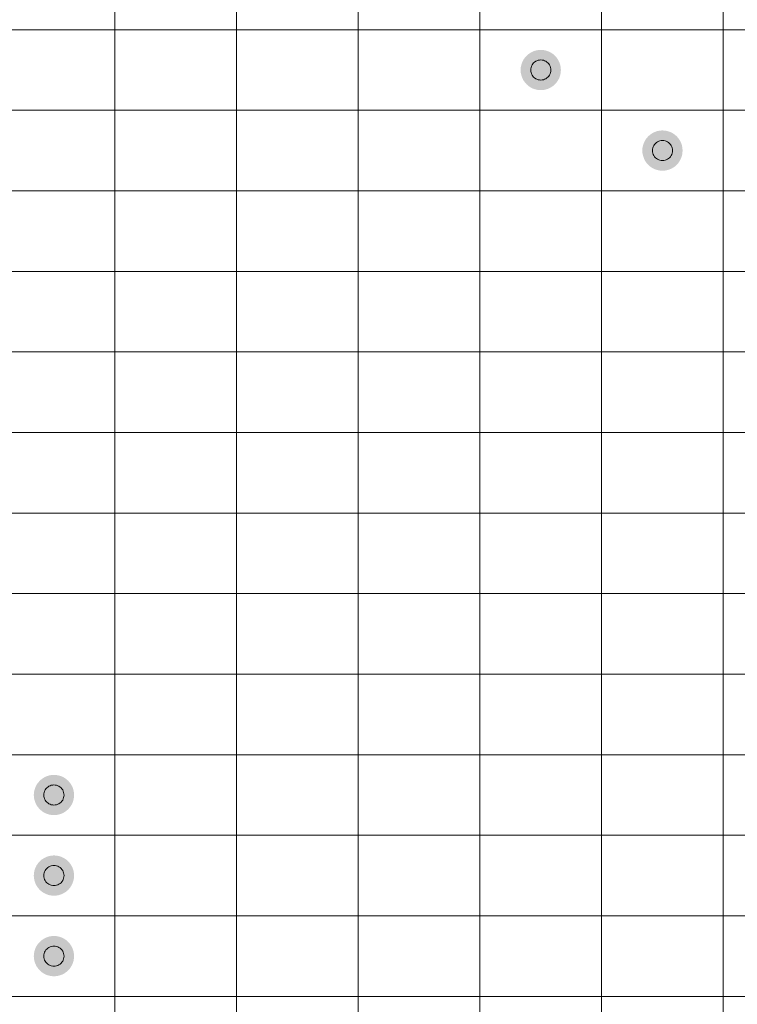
# Model space of a CAD drawing. Header units: millimetres. Extents: x 0 to 138, y 0 to 47.
# Tile 155 of 167: x 86.84 to 91.3, y 23.4 to 29.51. Entities that reach past the tile are written whole.
import ezdxf

# ---------------------------------------------------------------- set-up
doc = ezdxf.new("R2010")
doc.units = ezdxf.units.MM
doc.layers.add('PDF_Geomertry', color=7, linetype='Continuous')
doc.layers.add('PDF_Solid Fills', color=7, linetype='Continuous')

msp = doc.modelspace()

# ---------------------------------------------------------------- hatches: boundary and pattern name
at = {"layer": 'PDF_Solid Fills', "transparency": 33554559}
for points in [[(90.0763, 29.2), (90.0002, 29.2991), (90.0139, 29.3083)], [(90.0763, 29.2), (90.0139, 29.3083), (90.0286, 29.3158)], [(90.0763, 29.2), (90.0286, 29.3158), (90.0439, 29.3207)], [(90.0763, 29.2), (90.0439, 29.3207), (90.06, 29.324)], [(90.0763, 29.2), (90.06, 29.324), (90.0763, 29.325)], [(90.0763, 29.2), (90.0763, 29.325), (90.093, 29.324)], [(90.0763, 29.2), (90.093, 29.324), (90.1087, 29.3207)], [(90.0763, 29.2), (90.1087, 29.3207), (90.1244, 29.3158)], [(90.0763, 29.2), (90.1244, 29.3158), (90.1391, 29.3083)], [(90.0763, 29.2), (90.1391, 29.3083), (90.1528, 29.2991)], [(90.0763, 29.2), (89.9556, 29.2324), (89.9609, 29.2481)], [(90.0763, 29.2), (89.9609, 29.2481), (89.9678, 29.2628)], [(90.0763, 29.2), (89.9678, 29.2628), (89.9772, 29.276)], [(90.0763, 29.2), (89.9772, 29.276), (89.988, 29.2883)], [(90.0763, 29.2), (89.988, 29.2883), (90.0002, 29.2991)], [(90.0763, 29.2), (90.1528, 29.2991), (90.165, 29.2883)], [(90.0763, 29.2), (90.165, 29.2883), (90.1758, 29.276)], [(90.0763, 29.2), (90.1758, 29.276), (90.1846, 29.2628)], [(90.0763, 29.2), (90.1846, 29.2628), (90.1921, 29.2481)], [(90.0763, 29.2), (90.1921, 29.2481), (90.1973, 29.2324)], [(90.0763, 29.2), (89.9511, 29.2), (89.9521, 29.2161)], [(90.0763, 29.2), (89.9521, 29.1837), (89.9511, 29.2)], [(90.0763, 29.2), (89.9521, 29.2161), (89.9556, 29.2324)], [(90.0763, 29.2), (89.9556, 29.1677), (89.9521, 29.1837)], [(90.0763, 29.2), (89.9609, 29.152), (89.9556, 29.1677)], [(90.0763, 29.2), (89.9678, 29.1372), (89.9609, 29.152)], [(90.0763, 29.2), (89.9772, 29.1239), (89.9678, 29.1372)], [(90.0763, 29.2), (89.988, 29.1117), (89.9772, 29.1239)], [(90.0763, 29.2), (90.0002, 29.1009), (89.988, 29.1117)], [(90.0763, 29.2), (90.0139, 29.0915), (90.0002, 29.1009)], [(90.0763, 29.2), (90.0286, 29.0843), (90.0139, 29.0915)], [(90.0763, 29.2), (90.0439, 29.0794), (90.0286, 29.0843)], [(90.0763, 29.2), (90.06, 29.0758), (90.0439, 29.0794)], [(90.0763, 29.2), (90.0763, 29.0749), (90.06, 29.0758)], [(90.0763, 29.2), (90.1973, 29.2324), (90.2003, 29.2161)], [(90.0763, 29.2), (90.2003, 29.2161), (90.2013, 29.2)], [(90.0763, 29.2), (90.093, 29.0758), (90.0763, 29.0749)], [(90.0763, 29.2), (90.1087, 29.0794), (90.093, 29.0758)], [(90.0763, 29.2), (90.1244, 29.0843), (90.1087, 29.0794)], [(90.0763, 29.2), (90.1391, 29.0915), (90.1244, 29.0843)], [(90.0763, 29.2), (90.1528, 29.1009), (90.1391, 29.0915)], [(90.0763, 29.2), (90.165, 29.1117), (90.1528, 29.1009)], [(90.0763, 29.2), (90.1758, 29.1239), (90.165, 29.1117)], [(90.0763, 29.2), (90.1846, 29.1372), (90.1758, 29.1239)], [(90.0763, 29.2), (90.1921, 29.152), (90.1846, 29.1372)], [(90.0763, 29.2), (90.1973, 29.1677), (90.1921, 29.152)], [(90.0763, 29.2), (90.2003, 29.1837), (90.1973, 29.1677)], [(90.0763, 29.2), (90.2013, 29.2), (90.2003, 29.1837)], [(90.8326, 28.6997), (90.7702, 28.8076), (90.7849, 28.8149)], [(90.8326, 28.6997), (90.7849, 28.8149), (90.8003, 28.8204)], [(90.8326, 28.6997), (90.8003, 28.8204), (90.8163, 28.8233)], [(90.8326, 28.6997), (90.8163, 28.8233), (90.8326, 28.8247)], [(90.8326, 28.6997), (90.8326, 28.8247), (90.8493, 28.8233)], [(90.8326, 28.6997), (90.8493, 28.8233), (90.865, 28.8204)], [(90.8326, 28.6997), (90.865, 28.8204), (90.8807, 28.8149)], [(90.8326, 28.6997), (90.8807, 28.8149), (90.8954, 28.8076)], [(90.8326, 28.6997), (90.7173, 28.7472), (90.7241, 28.7619)], [(90.8326, 28.6997), (90.7241, 28.7619), (90.7335, 28.7757)], [(90.8326, 28.6997), (90.7335, 28.7757), (90.7443, 28.788)], [(90.8326, 28.6997), (90.7443, 28.788), (90.7565, 28.7988)], [(90.8326, 28.6997), (90.7565, 28.7988), (90.7702, 28.8076)], [(90.8326, 28.6997), (90.8954, 28.8076), (90.9091, 28.7988)], [(90.8326, 28.6997), (90.9091, 28.7988), (90.9213, 28.788)], [(90.8326, 28.6997), (90.9213, 28.788), (90.9321, 28.7757)], [(90.8326, 28.6997), (90.9321, 28.7757), (90.9409, 28.7619)], [(90.8326, 28.6997), (90.9409, 28.7619), (90.9484, 28.7472)], [(90.8326, 28.6997), (90.7075, 28.6997), (90.7084, 28.7158)], [(90.8326, 28.6997), (90.7084, 28.6831), (90.7075, 28.6997)], [(90.8326, 28.6997), (90.7084, 28.7158), (90.712, 28.7321)], [(90.8326, 28.6997), (90.712, 28.6674), (90.7084, 28.6831)], [(90.8326, 28.6997), (90.712, 28.7321), (90.7173, 28.7472)], [(90.8326, 28.6997), (90.7173, 28.6517), (90.712, 28.6674)], [(90.8326, 28.6997), (90.7241, 28.6369), (90.7173, 28.6517)], [(90.8326, 28.6997), (90.7335, 28.6232), (90.7241, 28.6369)], [(90.8326, 28.6997), (90.7443, 28.6109), (90.7335, 28.6232)], [(90.8326, 28.6997), (90.7565, 28.6001), (90.7443, 28.6109)], [(90.8326, 28.6997), (90.7702, 28.5912), (90.7565, 28.6001)], [(90.8326, 28.6997), (90.7849, 28.584), (90.7702, 28.5912)], [(90.8326, 28.6997), (90.8003, 28.5785), (90.7849, 28.584)], [(90.8326, 28.6997), (90.8163, 28.5755), (90.8003, 28.5785)], [(90.8326, 28.6997), (90.8326, 28.5742), (90.8163, 28.5755)], [(90.8326, 28.6997), (90.9484, 28.7472), (90.9537, 28.7321)], [(90.8326, 28.6997), (90.9537, 28.7321), (90.9566, 28.7158)], [(90.8326, 28.6997), (90.9566, 28.7158), (90.9576, 28.6997)], [(90.8326, 28.6997), (90.8493, 28.5755), (90.8326, 28.5742)], [(90.8326, 28.6997), (90.865, 28.5785), (90.8493, 28.5755)], [(90.8326, 28.6997), (90.8807, 28.584), (90.865, 28.5785)], [(90.8326, 28.6997), (90.8954, 28.5912), (90.8807, 28.584)], [(90.8326, 28.6997), (90.9091, 28.6001), (90.8954, 28.5912)], [(90.8326, 28.6997), (90.9213, 28.6109), (90.9091, 28.6001)], [(90.8326, 28.6997), (90.9321, 28.6232), (90.9213, 28.6109)], [(90.8326, 28.6997), (90.9409, 28.6369), (90.9321, 28.6232)], [(90.8326, 28.6997), (90.9484, 28.6517), (90.9409, 28.6369)], [(90.8326, 28.6997), (90.9537, 28.6674), (90.9484, 28.6517)], [(90.8326, 28.6997), (90.9566, 28.6831), (90.9537, 28.6674)], [(90.8326, 28.6997), (90.9576, 28.6997), (90.9566, 28.6831)], [(87.051, 24.6954), (86.9519, 24.7713), (86.9627, 24.7837)], [(87.051, 24.6954), (86.9627, 24.7837), (86.9749, 24.7945)], [(87.051, 24.6954), (86.9749, 24.7945), (86.9886, 24.8037)], [(87.051, 24.6954), (86.9886, 24.8037), (87.0033, 24.8112)], [(87.051, 24.6954), (87.0033, 24.8112), (87.0186, 24.8161)], [(87.051, 24.6954), (87.0186, 24.8161), (87.0347, 24.8194)], [(87.051, 24.6954), (87.0347, 24.8194), (87.051, 24.8204)], [(87.051, 24.6954), (87.051, 24.8204), (87.0677, 24.8194)], [(87.051, 24.6954), (87.0677, 24.8194), (87.0834, 24.8161)], [(87.051, 24.6954), (87.0834, 24.8161), (87.0991, 24.8112)], [(87.051, 24.6954), (87.0991, 24.8112), (87.1138, 24.8037)], [(87.051, 24.6954), (87.1138, 24.8037), (87.1275, 24.7945)], [(87.051, 24.6954), (87.1275, 24.7945), (87.1397, 24.7837)], [(87.051, 24.6954), (87.1397, 24.7837), (87.1505, 24.7713)], [(87.051, 24.6954), (86.9268, 24.7115), (86.9303, 24.7278)], [(87.051, 24.6954), (86.9303, 24.7278), (86.9356, 24.7435)], [(87.051, 24.6954), (86.9356, 24.7435), (86.9425, 24.7582)], [(87.051, 24.6954), (86.9425, 24.7582), (86.9519, 24.7713)], [(87.051, 24.6954), (87.1505, 24.7713), (87.1593, 24.7582)], [(87.051, 24.6954), (87.1593, 24.7582), (87.1667, 24.7435)], [(87.051, 24.6954), (87.1667, 24.7435), (87.172, 24.7278)], [(87.051, 24.6954), (87.172, 24.7278), (87.175, 24.7115)], [(87.051, 24.6954), (86.9258, 24.6954), (86.9268, 24.7115)], [(87.051, 24.6954), (86.9268, 24.6791), (86.9258, 24.6954)], [(87.051, 24.6954), (86.9303, 24.663), (86.9268, 24.6791)], [(87.051, 24.6954), (86.9356, 24.6474), (86.9303, 24.663)], [(87.051, 24.6954), (86.9425, 24.6326), (86.9356, 24.6474)], [(87.051, 24.6954), (86.9519, 24.6193), (86.9425, 24.6326)], [(87.051, 24.6954), (86.9627, 24.6071), (86.9519, 24.6193)], [(87.051, 24.6954), (86.9749, 24.5963), (86.9627, 24.6071)], [(87.051, 24.6954), (86.9886, 24.5869), (86.9749, 24.5963)], [(87.051, 24.6954), (87.0033, 24.5797), (86.9886, 24.5869)], [(87.051, 24.6954), (87.0186, 24.5748), (87.0033, 24.5797)], [(87.051, 24.6954), (87.0347, 24.5712), (87.0186, 24.5748)], [(87.051, 24.6954), (87.051, 24.5702), (87.0347, 24.5712)], [(87.051, 24.6954), (87.175, 24.7115), (87.176, 24.6954)], [(87.051, 24.6954), (87.0677, 24.5712), (87.051, 24.5702)], [(87.051, 24.6954), (87.0834, 24.5748), (87.0677, 24.5712)], [(87.051, 24.6954), (87.0991, 24.5797), (87.0834, 24.5748)], [(87.051, 24.6954), (87.1138, 24.5869), (87.0991, 24.5797)], [(87.051, 24.6954), (87.1275, 24.5963), (87.1138, 24.5869)], [(87.051, 24.6954), (87.1397, 24.6071), (87.1275, 24.5963)], [(87.051, 24.6954), (87.1505, 24.6193), (87.1397, 24.6071)], [(87.051, 24.6954), (87.1593, 24.6326), (87.1505, 24.6193)], [(87.051, 24.6954), (87.1667, 24.6474), (87.1593, 24.6326)], [(87.051, 24.6954), (87.172, 24.663), (87.1667, 24.6474)], [(87.051, 24.6954), (87.175, 24.6791), (87.172, 24.663)], [(87.051, 24.6954), (87.176, 24.6954), (87.175, 24.6791)], [(87.051, 24.1951), (86.9627, 24.2834), (86.9749, 24.2942)], [(87.051, 24.1951), (86.9749, 24.2942), (86.9886, 24.303)], [(87.051, 24.1951), (86.9886, 24.303), (87.0033, 24.3103)], [(87.051, 24.1951), (87.0033, 24.3103), (87.0186, 24.3158)], [(87.051, 24.1951), (87.0186, 24.3158), (87.0347, 24.3187)], [(87.051, 24.1951), (87.0347, 24.3187), (87.051, 24.3201)], [(87.051, 24.1951), (87.051, 24.3201), (87.0677, 24.3187)], [(87.051, 24.1951), (87.0677, 24.3187), (87.0834, 24.3158)], [(87.051, 24.1951), (87.0834, 24.3158), (87.0991, 24.3103)], [(87.051, 24.1951), (87.0991, 24.3103), (87.1138, 24.303)], [(87.051, 24.1951), (87.1138, 24.303), (87.1275, 24.2942)], [(87.051, 24.1951), (87.1275, 24.2942), (87.1397, 24.2834)], [(87.051, 24.1951), (86.9268, 24.2112), (86.9303, 24.2275)], [(87.051, 24.1951), (86.9303, 24.2275), (86.9356, 24.2426)], [(87.051, 24.1951), (86.9356, 24.2426), (86.9425, 24.2573)], [(87.051, 24.1951), (86.9425, 24.2573), (86.9519, 24.2711)], [(87.051, 24.1951), (86.9519, 24.2711), (86.9627, 24.2834)], [(87.051, 24.1951), (87.1397, 24.2834), (87.1505, 24.2711)], [(87.051, 24.1951), (87.1505, 24.2711), (87.1593, 24.2573)], [(87.051, 24.1951), (87.1593, 24.2573), (87.1667, 24.2426)], [(87.051, 24.1951), (87.1667, 24.2426), (87.172, 24.2275)], [(87.051, 24.1951), (87.172, 24.2275), (87.175, 24.2112)], [(87.051, 24.1951), (86.9258, 24.1951), (86.9268, 24.2112)], [(87.051, 24.1951), (86.9268, 24.1784), (86.9258, 24.1951)], [(87.051, 24.1951), (86.9303, 24.1628), (86.9268, 24.1784)], [(87.051, 24.1951), (86.9356, 24.1471), (86.9303, 24.1628)], [(87.051, 24.1951), (86.9425, 24.1323), (86.9356, 24.1471)], [(87.051, 24.1951), (86.9519, 24.1186), (86.9425, 24.1323)], [(87.051, 24.1951), (86.9627, 24.1062), (86.9519, 24.1186)], [(87.051, 24.1951), (86.9749, 24.0955), (86.9627, 24.1062)], [(87.051, 24.1951), (86.9886, 24.0866), (86.9749, 24.0955)], [(87.051, 24.1951), (87.0033, 24.0794), (86.9886, 24.0866)], [(87.051, 24.1951), (87.0186, 24.0739), (87.0033, 24.0794)], [(87.051, 24.1951), (87.0347, 24.0709), (87.0186, 24.0739)], [(87.051, 24.1951), (87.051, 24.0696), (87.0347, 24.0709)], [(87.051, 24.1951), (87.175, 24.2112), (87.176, 24.1951)], [(87.051, 24.1951), (87.0677, 24.0709), (87.051, 24.0696)], [(87.051, 24.1951), (87.0834, 24.0739), (87.0677, 24.0709)], [(87.051, 24.1951), (87.0991, 24.0794), (87.0834, 24.0739)], [(87.051, 24.1951), (87.1138, 24.0866), (87.0991, 24.0794)], [(87.051, 24.1951), (87.1275, 24.0955), (87.1138, 24.0866)], [(87.051, 24.1951), (87.1397, 24.1062), (87.1275, 24.0955)], [(87.051, 24.1951), (87.1505, 24.1186), (87.1397, 24.1062)], [(87.051, 24.1951), (87.1593, 24.1323), (87.1505, 24.1186)], [(87.051, 24.1951), (87.1667, 24.1471), (87.1593, 24.1323)], [(87.051, 24.1951), (87.172, 24.1628), (87.1667, 24.1471)], [(87.051, 24.1951), (87.175, 24.1784), (87.172, 24.1628)], [(87.051, 24.1951), (87.176, 24.1951), (87.175, 24.1784)], [(87.051, 23.6942), (86.9749, 23.7933), (86.9886, 23.8027)], [(87.051, 23.6942), (86.9886, 23.8027), (87.0033, 23.81)], [(87.051, 23.6942), (87.0033, 23.81), (87.0186, 23.8155)], [(87.051, 23.6942), (87.0186, 23.8155), (87.0347, 23.8184)], [(87.051, 23.6942), (87.0347, 23.8184), (87.051, 23.8194)], [(87.051, 23.6942), (87.051, 23.8194), (87.0677, 23.8184)], [(87.051, 23.6942), (87.0677, 23.8184), (87.0834, 23.8155)], [(87.051, 23.6942), (87.0834, 23.8155), (87.0991, 23.81)], [(87.051, 23.6942), (87.0991, 23.81), (87.1138, 23.8027)], [(87.051, 23.6942), (87.1138, 23.8027), (87.1275, 23.7933)], [(87.051, 23.6942), (86.9303, 23.7266), (86.9356, 23.7423)], [(87.051, 23.6942), (86.9356, 23.7423), (86.9425, 23.757)], [(87.051, 23.6942), (86.9425, 23.757), (86.9519, 23.7704)], [(87.051, 23.6942), (86.9519, 23.7704), (86.9627, 23.7825)], [(87.051, 23.6942), (86.9627, 23.7825), (86.9749, 23.7933)], [(87.051, 23.6942), (87.1275, 23.7933), (87.1397, 23.7825)], [(87.051, 23.6942), (87.1397, 23.7825), (87.1505, 23.7704)], [(87.051, 23.6942), (87.1505, 23.7704), (87.1593, 23.757)], [(87.051, 23.6942), (87.1593, 23.757), (87.1667, 23.7423)], [(87.051, 23.6942), (87.1667, 23.7423), (87.172, 23.7266)], [(87.051, 23.6942), (86.9258, 23.6942), (86.9268, 23.7105)], [(87.051, 23.6942), (86.9268, 23.6782), (86.9258, 23.6942)], [(87.051, 23.6942), (86.9268, 23.7105), (86.9303, 23.7266)], [(87.051, 23.6942), (86.9303, 23.6619), (86.9268, 23.6782)], [(87.051, 23.6942), (86.9356, 23.6462), (86.9303, 23.6619)], [(87.051, 23.6942), (86.9425, 23.632), (86.9356, 23.6462)], [(87.051, 23.6942), (86.9519, 23.6183), (86.9425, 23.632)], [(87.051, 23.6942), (86.9627, 23.606), (86.9519, 23.6183)], [(87.051, 23.6942), (86.9749, 23.5952), (86.9627, 23.606)], [(87.051, 23.6942), (86.9886, 23.5859), (86.9749, 23.5952)], [(87.051, 23.6942), (87.0033, 23.5785), (86.9886, 23.5859)], [(87.051, 23.6942), (87.0186, 23.5736), (87.0033, 23.5785)], [(87.051, 23.6942), (87.0347, 23.5702), (87.0186, 23.5736)], [(87.051, 23.6942), (87.051, 23.5693), (87.0347, 23.5702)], [(87.051, 23.6942), (87.172, 23.7266), (87.175, 23.7105)], [(87.051, 23.6942), (87.175, 23.7105), (87.176, 23.6942)], [(87.051, 23.6942), (87.0677, 23.5702), (87.051, 23.5693)], [(87.051, 23.6942), (87.0834, 23.5736), (87.0677, 23.5702)], [(87.051, 23.6942), (87.0991, 23.5785), (87.0834, 23.5736)], [(87.051, 23.6942), (87.1138, 23.5859), (87.0991, 23.5785)], [(87.051, 23.6942), (87.1275, 23.5952), (87.1138, 23.5859)], [(87.051, 23.6942), (87.1397, 23.606), (87.1275, 23.5952)], [(87.051, 23.6942), (87.1505, 23.6183), (87.1397, 23.606)], [(87.051, 23.6942), (87.1593, 23.632), (87.1505, 23.6183)], [(87.051, 23.6942), (87.1667, 23.6462), (87.1593, 23.632)], [(87.051, 23.6942), (87.172, 23.6619), (87.1667, 23.6462)], [(87.051, 23.6942), (87.175, 23.6782), (87.172, 23.6619)], [(87.051, 23.6942), (87.176, 23.6942), (87.175, 23.6782)]]:
    msp.add_hatch(color=256, dxfattribs=at).paths.add_polyline_path(points)

# ---------------------------------------------------------------- linework, layer by layer
at = {"layer": 'PDF_Geomertry', "lineweight": 15}
for points in [[(73.9933, 26.4474), (82.8911, 26.4474), (82.8911, 26.9477), (83.6474, 26.9477), (83.6474, 27.448), (84.4038, 27.448), (84.4038, 27.9487), (85.1601, 27.9487), (85.1601, 28.449), (85.9164, 28.449), (85.9164, 28.9499), (86.6727, 28.9499), (86.6727, 29.4502), (87.4291, 29.4502), (87.4291, 29.9509)], [(73.9933, 25.9465), (82.8911, 25.9465), (82.8911, 26.4474), (83.6474, 26.4474), (83.6474, 26.9477), (84.4038, 26.9477), (84.4038, 27.448), (85.1601, 27.448), (85.1601, 27.9487), (85.9164, 27.9487), (85.9164, 28.449), (86.6727, 28.449), (86.6727, 28.9499), (87.4291, 28.9499), (87.4291, 29.4502), (88.1854, 29.4502), (88.1854, 29.9509)], [(73.9933, 25.4463), (82.8911, 25.4463), (82.8911, 25.9465), (83.6474, 25.9465), (83.6474, 26.4474), (84.4038, 26.4474), (84.4038, 26.9477), (85.1601, 26.9477), (85.1601, 27.448), (85.9164, 27.448), (85.9164, 27.9487), (86.6727, 27.9487), (86.6727, 28.449), (87.4291, 28.449), (87.4291, 28.9499), (88.1854, 28.9499), (88.1854, 29.4502), (88.9417, 29.4502), (88.9417, 29.9509)], [(73.9933, 24.9456), (82.8911, 24.9456), (82.8911, 25.4463), (83.6474, 25.4463), (83.6474, 25.9465), (84.4038, 25.9465), (84.4038, 26.4474), (85.1601, 26.4474), (85.1601, 26.9477), (85.9164, 26.9477), (85.9164, 27.448), (86.6727, 27.448), (86.6727, 27.9487), (87.4291, 27.9487), (87.4291, 28.449), (88.1854, 28.449), (88.1854, 28.9499), (88.9417, 28.9499), (88.9417, 29.4502), (89.698, 29.4502), (89.698, 29.9509)], [(73.9933, 24.4453), (82.8911, 24.4453), (82.8911, 24.9456), (83.6474, 24.9456), (83.6474, 25.4463), (84.4038, 25.4463), (84.4038, 25.9465), (85.1601, 25.9465), (85.1601, 26.4474), (85.9164, 26.4474), (85.9164, 26.9477), (86.6727, 26.9477), (86.6727, 27.448), (87.4291, 27.448), (87.4291, 27.9487), (88.1854, 27.9487), (88.1854, 28.449), (88.9417, 28.449), (88.9417, 28.9499), (89.698, 28.9499), (89.698, 29.4502), (90.4544, 29.4502), (90.4544, 29.9509)], [(86.6727, 26.9477), (87.4291, 26.9477), (87.4291, 27.448), (88.1854, 27.448), (88.1854, 27.9487), (88.9417, 27.9487), (88.9417, 28.449), (89.698, 28.449), (89.698, 28.9499), (90.4544, 28.9499), (90.4544, 29.4502), (91.2107, 29.4502), (91.2107, 29.9509)], [(86.6727, 26.4474), (87.4291, 26.4474), (87.4291, 26.9477), (88.1854, 26.9477), (88.1854, 27.448), (88.9417, 27.448), (88.9417, 27.9487), (89.698, 27.9487), (89.698, 28.449), (90.4544, 28.449), (90.4544, 28.9499), (91.2107, 28.9499), (91.2107, 29.4502), (91.967, 29.4502)], [(86.6727, 25.9465), (87.4291, 25.9465), (87.4291, 26.4474), (88.1854, 26.4474), (88.1854, 26.9477), (88.9417, 26.9477), (88.9417, 27.448), (89.698, 27.448), (89.698, 27.9487), (90.4544, 27.9487), (90.4544, 28.449), (91.2107, 28.449), (91.2107, 28.9499), (91.967, 28.9499)], [(83.6474, 22.9434), (83.6474, 23.4441), (84.4038, 23.4441), (84.4038, 23.9444), (85.1601, 23.9444), (85.1601, 24.4453), (85.9164, 24.4453), (85.9164, 24.9456), (86.6727, 24.9456), (86.6727, 25.4463), (87.4291, 25.4463), (87.4291, 25.9465), (88.1854, 25.9465), (88.1854, 26.4474), (88.9417, 26.4474), (88.9417, 26.9477), (89.698, 26.9477), (89.698, 27.448), (90.4544, 27.448), (90.4544, 27.9487), (91.2107, 27.9487), (91.2107, 28.449), (91.967, 28.449)], [(84.4038, 22.9434), (84.4038, 23.4441), (85.1601, 23.4441), (85.1601, 23.9444), (85.9164, 23.9444), (85.9164, 24.4453), (86.6727, 24.4453), (86.6727, 24.9456), (87.4291, 24.9456), (87.4291, 25.4463), (88.1854, 25.4463), (88.1854, 25.9465), (88.9417, 25.9465), (88.9417, 26.4474), (89.698, 26.4474), (89.698, 26.9477), (90.4544, 26.9477), (90.4544, 27.448), (91.2107, 27.448), (91.2107, 27.9487), (91.967, 27.9487)], [(85.1601, 22.9434), (85.1601, 23.4441), (85.9164, 23.4441), (85.9164, 23.9444), (86.6727, 23.9444), (86.6727, 24.4453), (87.4291, 24.4453), (87.4291, 24.9456), (88.1854, 24.9456), (88.1854, 25.4463), (88.9417, 25.4463), (88.9417, 25.9465), (89.698, 25.9465), (89.698, 26.4474), (90.4544, 26.4474), (90.4544, 26.9477), (91.2107, 26.9477), (91.2107, 27.448), (91.967, 27.448)], [(85.9164, 22.9434), (85.9164, 23.4441), (86.6727, 23.4441), (86.6727, 23.9444), (87.4291, 23.9444), (87.4291, 24.4453), (88.1854, 24.4453), (88.1854, 24.9456), (88.9417, 24.9456), (88.9417, 25.4463), (89.698, 25.4463), (89.698, 25.9465), (90.4544, 25.9465), (90.4544, 26.4474), (91.2107, 26.4474), (91.2107, 26.9477), (91.967, 26.9477)], [(86.6727, 22.9434), (86.6727, 23.4441), (87.4291, 23.4441), (87.4291, 23.9444), (88.1854, 23.9444), (88.1854, 24.4453), (88.9417, 24.4453), (88.9417, 24.9456), (89.698, 24.9456), (89.698, 25.4463), (90.4544, 25.4463), (90.4544, 25.9465), (91.2107, 25.9465), (91.2107, 26.4474), (91.967, 26.4474)], [(87.4291, 22.9434), (87.4291, 23.4441), (88.1854, 23.4441), (88.1854, 23.9444), (88.9417, 23.9444), (88.9417, 24.4453), (89.698, 24.4453), (89.698, 24.9456), (90.4544, 24.9456), (90.4544, 25.4463), (91.2107, 25.4463), (91.2107, 25.9465), (91.967, 25.9465)], [(88.1854, 22.9434), (88.1854, 23.4441), (88.9417, 23.4441), (88.9417, 23.9444), (89.698, 23.9444), (89.698, 24.4453), (90.4544, 24.4453), (90.4544, 24.9456), (91.2107, 24.9456), (91.2107, 25.4463), (91.967, 25.4463)], [(88.9417, 22.9434), (88.9417, 23.4441), (89.698, 23.4441), (89.698, 23.9444), (90.4544, 23.9444), (90.4544, 24.4453), (91.2107, 24.4453), (91.2107, 24.9456), (91.967, 24.9456)], [(89.698, 22.9434), (89.698, 23.4441), (90.4544, 23.4441), (90.4544, 23.9444), (91.2107, 23.9444), (91.2107, 24.4453), (91.967, 24.4453)], [(90.4544, 22.9434), (90.4544, 23.4441), (91.2107, 23.4441), (91.2107, 23.9444), (91.967, 23.9444)], [(91.2107, 22.9434), (91.2107, 23.4441), (91.967, 23.4441)]]:
    msp.add_lwpolyline(points, dxfattribs=at)
at = {"layer": 'PDF_Geomertry', "lineweight": 0}
for points in [[(90.0139, 29.2), (90.0145, 29.1916), (90.0159, 29.1837), (90.0184, 29.1759), (90.0223, 29.1686), (90.0267, 29.1618), (90.0322, 29.1559), (90.0384, 29.1504), (90.0453, 29.1461), (90.0528, 29.1421), (90.06, 29.1396), (90.0684, 29.1382), (90.0763, 29.1372), (90.0845, 29.1382), (90.0924, 29.1396), (90.1002, 29.1421), (90.1077, 29.1461), (90.1146, 29.1504), (90.1208, 29.1559), (90.1263, 29.1618), (90.1306, 29.1686), (90.1342, 29.1759), (90.1371, 29.1837), (90.1385, 29.1916), (90.1391, 29.2), (90.1385, 29.2083), (90.1371, 29.2161), (90.1342, 29.224), (90.1306, 29.2314), (90.1263, 29.2383), (90.1208, 29.2442), (90.1146, 29.2495), (90.1077, 29.254), (90.1002, 29.2579), (90.0924, 29.2603), (90.0845, 29.2618), (90.0763, 29.2628), (90.0684, 29.2618), (90.06, 29.2603), (90.0528, 29.2579), (90.0453, 29.254), (90.0384, 29.2495), (90.0322, 29.2442), (90.0267, 29.2383), (90.0223, 29.2314), (90.0184, 29.224), (90.0159, 29.2161), (90.0145, 29.2083), (90.0139, 29.2)], [(90.7702, 28.6997), (90.7708, 28.6913), (90.7722, 28.6834), (90.7751, 28.6756), (90.7787, 28.6683), (90.783, 28.6615), (90.7885, 28.655), (90.7948, 28.6497), (90.8016, 28.6452), (90.8091, 28.6419), (90.8163, 28.6389), (90.8248, 28.6373), (90.8326, 28.6369), (90.8409, 28.6373), (90.8487, 28.6389), (90.8566, 28.6419), (90.864, 28.6452), (90.8709, 28.6497), (90.8772, 28.655), (90.8827, 28.6615), (90.887, 28.6683), (90.8905, 28.6756), (90.8934, 28.6834), (90.8948, 28.6913), (90.8954, 28.6997), (90.8948, 28.7076), (90.8934, 28.7158), (90.8905, 28.7233), (90.887, 28.7305), (90.8827, 28.7374), (90.8772, 28.7439), (90.8709, 28.7492), (90.864, 28.7537), (90.8566, 28.757), (90.8487, 28.76), (90.8409, 28.7615), (90.8326, 28.7619), (90.8248, 28.7615), (90.8163, 28.76), (90.8091, 28.757), (90.8016, 28.7537), (90.7948, 28.7492), (90.7885, 28.7439), (90.783, 28.7374), (90.7787, 28.7305), (90.7751, 28.7233), (90.7722, 28.7158), (90.7708, 28.7076), (90.7702, 28.6997)], [(86.9886, 24.6954), (86.9892, 24.687), (86.9906, 24.6791), (86.9931, 24.6713), (86.997, 24.664), (87.0014, 24.6572), (87.0068, 24.6513), (87.0131, 24.6458), (87.0196, 24.6415), (87.0269, 24.6375), (87.0347, 24.635), (87.0431, 24.6336), (87.051, 24.6326), (87.0592, 24.6336), (87.0671, 24.635), (87.0749, 24.6375), (87.0824, 24.6415), (87.0892, 24.6458), (87.0951, 24.6513), (87.1004, 24.6572), (87.1053, 24.664), (87.1089, 24.6713), (87.1112, 24.6791), (87.1132, 24.687), (87.1138, 24.6954), (87.1132, 24.7037), (87.1112, 24.7115), (87.1089, 24.7194), (87.1053, 24.7268), (87.1004, 24.7337), (87.0951, 24.7396), (87.0892, 24.7449), (87.0824, 24.7494), (87.0749, 24.7533), (87.0671, 24.7556), (87.0592, 24.7572), (87.051, 24.7582), (87.0431, 24.7572), (87.0347, 24.7556), (87.0269, 24.7533), (87.0196, 24.7494), (87.0131, 24.7449), (87.0068, 24.7396), (87.0014, 24.7337), (86.997, 24.7268), (86.9931, 24.7194), (86.9906, 24.7115), (86.9892, 24.7037), (86.9886, 24.6954)], [(86.9886, 24.1951), (86.9892, 24.1867), (86.9906, 24.1788), (86.9931, 24.171), (86.997, 24.1637), (87.0014, 24.1569), (87.0068, 24.1504), (87.0131, 24.1451), (87.0196, 24.1406), (87.0269, 24.1372), (87.0347, 24.1343), (87.0431, 24.1327), (87.051, 24.1323), (87.0592, 24.1327), (87.0671, 24.1343), (87.0749, 24.1372), (87.0824, 24.1406), (87.0892, 24.1451), (87.0951, 24.1504), (87.1004, 24.1569), (87.1053, 24.1637), (87.1089, 24.171), (87.1112, 24.1788), (87.1132, 24.1867), (87.1138, 24.1951), (87.1132, 24.203), (87.1112, 24.2112), (87.1089, 24.2187), (87.1053, 24.2259), (87.1004, 24.2328), (87.0951, 24.2393), (87.0892, 24.2446), (87.0824, 24.2491), (87.0749, 24.2524), (87.0671, 24.2554), (87.0592, 24.2569), (87.051, 24.2573), (87.0431, 24.2569), (87.0347, 24.2554), (87.0269, 24.2524), (87.0196, 24.2491), (87.0131, 24.2446), (87.0068, 24.2393), (87.0014, 24.2328), (86.997, 24.2259), (86.9931, 24.2187), (86.9906, 24.2112), (86.9892, 24.203), (86.9886, 24.1951)], [(86.9886, 23.6942), (86.9892, 23.686), (86.9906, 23.6782), (86.9931, 23.6703), (86.997, 23.6629), (87.0014, 23.656), (87.0068, 23.6501), (87.0131, 23.6448), (87.0196, 23.6403), (87.0269, 23.6364), (87.0347, 23.634), (87.0431, 23.6324), (87.051, 23.632), (87.0592, 23.6324), (87.0671, 23.634), (87.0749, 23.6364), (87.0824, 23.6403), (87.0892, 23.6448), (87.0951, 23.6501), (87.1004, 23.656), (87.1053, 23.6629), (87.1089, 23.6703), (87.1112, 23.6782), (87.1132, 23.686), (87.1138, 23.6942), (87.1132, 23.7027), (87.1112, 23.7105), (87.1089, 23.7184), (87.1053, 23.7256), (87.1004, 23.7325), (87.0951, 23.7384), (87.0892, 23.7439), (87.0824, 23.7488), (87.0749, 23.7521), (87.0671, 23.7547), (87.0592, 23.7566), (87.051, 23.757), (87.0431, 23.7566), (87.0347, 23.7547), (87.0269, 23.7521), (87.0196, 23.7488), (87.0131, 23.7439), (87.0068, 23.7384), (87.0014, 23.7325), (86.997, 23.7256), (86.9931, 23.7184), (86.9906, 23.7105), (86.9892, 23.7027), (86.9886, 23.6942)]]:
    msp.add_lwpolyline(points, close=True, dxfattribs=at)

doc.saveas('drawing.dxf')
